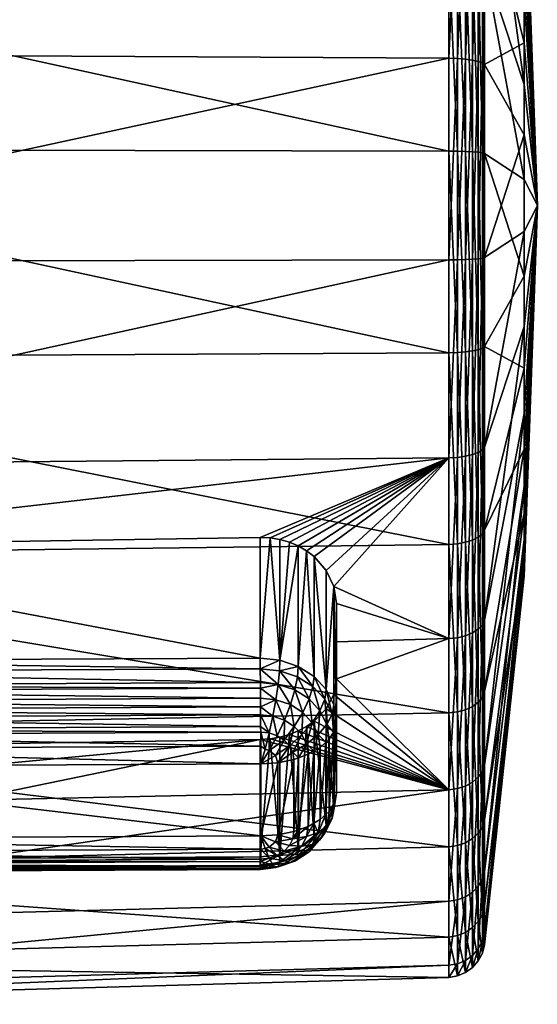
# Model space of a CAD drawing. Extents: x -0.098 to 0.124, y -0.272 to 0.001.
# Tile 61 of 88: x 0.111 to 0.124, y -0.065 to -0.04. Entities that reach past the tile are written whole.
import ezdxf

# ---------------------------------------------------------------- set-up
doc = ezdxf.new("R2010")
doc.units = 0
doc.layers.add('mesh', color=7, linetype='CONTINUOUS')

msp = doc.modelspace()

# ---------------------------------------------------------------- meshes
at = {"layer": 'mesh'}
mesh = msp.add_polyface(dxfattribs=at)
corners = [(0.122447, -0.040546, 0.02045), (0.122631, -0.035624, 0.018666), (0.122631, -0.040571, 0.020319), (0.122447, -0.035565, 0.018786), (0.122631, -0.031272, 0.015788), (0.122631, -0.03786, -0.018191), (0.122781, -0.037916, -0.018028), (0.122631, -0.033192, -0.015861), (0.122781, -0.042983, -0.019061), (0.122631, -0.042971, -0.019233), (0.122781, -0.040604, 0.020149), (0.122631, -0.045779, 0.020634), (0.122781, -0.035699, 0.018511), (0.122781, -0.031385, 0.015658), (0.122887, -0.037982, -0.017837), (0.122781, -0.033289, -0.015718), (0.122887, -0.042998, -0.01886), (0.122887, -0.040643, 0.019951), (0.122781, -0.045766, 0.020462), (0.122887, -0.035788, 0.018329), (0.122887, -0.031518, 0.015506), (0.122887, -0.033402, -0.015551), (0.122945, -0.038054, -0.017628), (0.122945, -0.043013, -0.01864), (0.122945, -0.040685, 0.019734), (0.122887, -0.045752, 0.020261), (0.122945, -0.035884, 0.018131), (0.122945, -0.031662, 0.015339), (0.122945, -0.033525, -0.015368), (0.123981, -0.035638, -0.003556), (0.123981, -0.037037, -0.005672), (0.124327, -0.044375, 0.000701), (0.123981, -0.038936, -0.007354), (0.123981, -0.035187, 0.003869), (0.123981, -0.03468, 0.001383), (0.123981, -0.034834, -0.001149), (0.123981, -0.040119, 0.009438), (0.123981, -0.038003, 0.008038), (0.123981, -0.03632, 0.006139), (0.123981, -0.042525, 0.010242), (0.123981, -0.041206, -0.008487), (0.122945, -0.029736, -0.012012), (0.122945, -0.045737, 0.020041), (0.123981, -0.043692, -0.008994)]
mesh.append_faces([[corners[k] for k in face] for face in [(0, 1, 2, 2), (3, 4, 1, 1), (5, 6, 7, 7), (5, 8, 6, 6), (9, 8, 5, 5), (2, 10, 11, 11), (2, 12, 10, 10), (1, 12, 2, 2), (1, 13, 12, 12), (6, 14, 15, 15), (6, 16, 14, 14), (8, 16, 6, 6), (10, 17, 18, 18), (10, 19, 17, 17), (12, 19, 10, 10), (12, 20, 19, 19), (15, 14, 21, 21), (14, 22, 21, 21), (14, 23, 22, 22), (16, 23, 14, 14), (17, 24, 25, 25), (17, 26, 24, 24), (19, 26, 17, 17), (19, 27, 26, 26), (21, 22, 28, 28), (29, 30, 31, 31), (31, 30, 32, 32), (33, 34, 31, 31), (31, 34, 35, 35), (31, 35, 29, 29), (36, 37, 31, 31), (31, 37, 38, 38), (31, 38, 33, 33), (31, 39, 36, 36), (31, 32, 40, 40), (30, 41, 32, 32), (37, 27, 38, 38), (36, 26, 37, 37), (36, 24, 26, 26), (39, 24, 36, 36), (39, 42, 24, 24), (43, 22, 23, 23), (40, 22, 43, 43), (40, 28, 22, 22), (32, 28, 40, 40)]])
mesh = msp.add_polyface(dxfattribs=at)
corners = [(0.122011, -0.037775, -0.018438), (0.122236, -0.037787, -0.018401), (0.122011, -0.033046, -0.016078), (0.122236, -0.042956, -0.019455), (0.122011, -0.042953, -0.019494), (0.122236, -0.048221, -0.019136), (0.122011, -0.048228, -0.019174), (0.122236, -0.053224, -0.017465), (0.122011, -0.053241, -0.0175), (0.122011, -0.050975, 0.019839), (0.122236, -0.045794, 0.020857), (0.122236, -0.050963, 0.019803), (0.122011, -0.045797, 0.020895), (0.122236, -0.040529, 0.020537), (0.122011, -0.040522, 0.020575), (0.122236, -0.035526, 0.018866), (0.122011, -0.035509, 0.018901), (0.122236, -0.031126, 0.015957), (0.122447, -0.037816, -0.018318), (0.122236, -0.033068, -0.016045), (0.122447, -0.042962, -0.019367), (0.122447, -0.048204, -0.019049), (0.122447, -0.053185, -0.017385), (0.122447, -0.045788, 0.020768), (0.122447, -0.050934, 0.019719), (0.122447, -0.040546, 0.02045), (0.122447, -0.035565, 0.018786), (0.122447, -0.031184, 0.01589), (0.122631, -0.03786, -0.018191), (0.122447, -0.033117, -0.015972), (0.122631, -0.042971, -0.019233), (0.122631, -0.048178, -0.018917), (0.122631, -0.053126, -0.017264), (0.122631, -0.045779, 0.020634), (0.122631, -0.040571, 0.020319), (0.122631, -0.035624, 0.018666), (0.097327, -0.048362, -0.019866), (0.097327, -0.042903, -0.020197), (0.097327, -0.037545, -0.019104), (0.097327, -0.032652, -0.016662), (0.097327, -0.040387, 0.021267), (0.097327, -0.045846, 0.021599), (0.097327, -0.051205, 0.020506)]
mesh.append_faces([[corners[k] for k in face] for face in [(0, 1, 2, 2), (0, 3, 1, 1), (4, 3, 0, 0), (4, 5, 3, 3), (6, 5, 4, 4), (6, 7, 5, 5), (8, 7, 6, 6), (9, 10, 11, 11), (12, 10, 9, 9), (12, 13, 10, 10), (14, 13, 12, 12), (14, 15, 13, 13), (16, 15, 14, 14), (16, 17, 15, 15), (1, 18, 19, 19), (1, 20, 18, 18), (3, 20, 1, 1), (3, 21, 20, 20), (5, 21, 3, 3), (5, 22, 21, 21), (7, 22, 5, 5), (11, 23, 24, 24), (10, 23, 11, 11), (10, 25, 23, 23), (13, 25, 10, 10), (13, 26, 25, 25), (15, 26, 13, 13), (15, 27, 26, 26), (18, 28, 29, 29), (18, 30, 28, 28), (20, 30, 18, 18), (21, 31, 20, 20), (22, 32, 21, 21), (23, 33, 24, 24), (25, 34, 23, 23), (26, 35, 25, 25), (6, 36, 8, 8), (4, 37, 6, 6), (0, 38, 4, 4), (2, 39, 0, 0), (14, 40, 16, 16), (14, 41, 40, 40), (12, 41, 14, 14), (12, 42, 41, 41), (9, 42, 12, 12)]])
mesh = msp.add_polyface(dxfattribs=at)
corners = [(0.09711, -0.037561, -0.019058), (0.097216, -0.042904, -0.020185), (0.097216, -0.037549, -0.019093), (0.09711, -0.051189, 0.020459), (0.097216, -0.045846, 0.021586), (0.097216, -0.051201, 0.020494), (0.097327, -0.037545, -0.019104), (0.097216, -0.032659, -0.016652), (0.097327, -0.042903, -0.020197), (0.097327, -0.048362, -0.019866), (0.097216, -0.04836, -0.019854), (0.097327, -0.05355, -0.018133), (0.097216, -0.053544, -0.018122), (0.097327, -0.045846, 0.021599), (0.097327, -0.051205, 0.020506), (0.097327, -0.040387, 0.021267), (0.097216, -0.04039, 0.021255), (0.097327, -0.0352, 0.019535), (0.097216, -0.035206, 0.019523), (0.122011, -0.048228, -0.019174), (0.122011, -0.042953, -0.019494), (0.122011, -0.037775, -0.018438), (0.097327, -0.032652, -0.016662), (0.122011, -0.035509, 0.018901), (0.096839, -0.037672, -0.018737), (0.096876, -0.042923, -0.019915), (0.096936, -0.037606, -0.018927), (0.096839, -0.051078, 0.020138), (0.096876, -0.045827, 0.021316), (0.096936, -0.051144, 0.020328), (0.097015, -0.042911, -0.020089), (0.097015, -0.048342, -0.019759), (0.096876, -0.048309, -0.019588), (0.096936, -0.053467, -0.017964), (0.097015, -0.045839, 0.02149), (0.097015, -0.040408, 0.02116), (0.096876, -0.040441, 0.02099), (0.096936, -0.035283, 0.019365), (0.097015, -0.032713, -0.016572), (0.09711, -0.053528, -0.018089), (0.09711, -0.035222, 0.01949)]
mesh.append_faces([[corners[k] for k in face] for face in [(0, 1, 2, 2), (3, 4, 5, 5), (2, 6, 7, 7), (2, 8, 6, 6), (1, 8, 2, 2), (1, 9, 8, 8), (10, 9, 1, 1), (10, 11, 9, 9), (12, 11, 10, 10), (5, 13, 14, 14), (4, 13, 5, 5), (4, 15, 13, 13), (16, 15, 4, 4), (16, 17, 15, 15), (18, 17, 16, 16), (19, 8, 9, 9), (20, 6, 8, 8), (21, 22, 6, 6), (23, 15, 17, 17), (24, 25, 26, 26), (27, 28, 29, 29), (25, 30, 26, 26), (25, 31, 30, 30), (32, 31, 25, 25), (32, 33, 31, 31), (28, 34, 29, 29), (28, 35, 34, 34), (36, 35, 28, 28), (36, 37, 35, 35), (26, 0, 38, 38), (26, 30, 0, 0), (33, 39, 31, 31), (29, 34, 3, 3), (37, 40, 35, 35), (0, 2, 38, 38), (30, 1, 0, 0), (30, 10, 1, 1), (31, 10, 30, 30), (31, 12, 10, 10), (39, 12, 31, 31), (34, 4, 3, 3), (34, 16, 4, 4), (35, 16, 34, 34), (35, 18, 16, 16), (40, 18, 35, 35)]])
mesh = msp.add_polyface(dxfattribs=at)
corners = [(0.122447, -0.042962, -0.019367), (0.122631, -0.048178, -0.018917), (0.122631, -0.042971, -0.019233), (0.122447, -0.048204, -0.019049), (0.122631, -0.053126, -0.017264), (0.122447, -0.050934, 0.019719), (0.122631, -0.045779, 0.020634), (0.122631, -0.05089, 0.019592), (0.122447, -0.045788, 0.020768), (0.122631, -0.040571, 0.020319), (0.122781, -0.048146, -0.018748), (0.122781, -0.042983, -0.019061), (0.122781, -0.053051, -0.017109), (0.122781, -0.045766, 0.020462), (0.122781, -0.050834, 0.019429), (0.122781, -0.040604, 0.020149), (0.122887, -0.048107, -0.01855), (0.122887, -0.042998, -0.01886), (0.122887, -0.052962, -0.016928), (0.122887, -0.045752, 0.020261), (0.122887, -0.050768, 0.019238), (0.122887, -0.040643, 0.019951), (0.122945, -0.048065, -0.018333), (0.122945, -0.043013, -0.01864), (0.122945, -0.052866, -0.016729), (0.122945, -0.045737, 0.020041), (0.122945, -0.050696, 0.019029), (0.122945, -0.040685, 0.019734), (0.123981, -0.047543, 0.009888), (0.123981, -0.045058, 0.010395), (0.124327, -0.044375, 0.000701), (0.123981, -0.042525, 0.010242), (0.123981, -0.053112, 0.004957), (0.123981, -0.051713, 0.007073), (0.123981, -0.049813, 0.008755), (0.123981, -0.053563, -0.002468), (0.123981, -0.05407, 0.000018), (0.123981, -0.048631, -0.008036), (0.123981, -0.050747, -0.006637), (0.123981, -0.052429, -0.004738), (0.123981, -0.041206, -0.008487), (0.123981, -0.043692, -0.008994), (0.123981, -0.046225, -0.00884), (0.122945, -0.055224, 0.016769)]
mesh.append_faces([[corners[k] for k in face] for face in [(0, 1, 2, 2), (3, 4, 1, 1), (5, 6, 7, 7), (8, 9, 6, 6), (2, 10, 11, 11), (1, 10, 2, 2), (1, 12, 10, 10), (4, 12, 1, 1), (7, 13, 14, 14), (6, 13, 7, 7), (6, 15, 13, 13), (11, 16, 17, 17), (10, 16, 11, 11), (10, 18, 16, 16), (12, 18, 10, 10), (14, 19, 20, 20), (13, 19, 14, 14), (13, 21, 19, 19), (17, 22, 23, 23), (16, 22, 17, 17), (16, 24, 22, 22), (18, 24, 16, 16), (20, 25, 26, 26), (19, 25, 20, 20), (19, 27, 25, 25), (28, 29, 30, 30), (30, 29, 31, 31), (32, 33, 30, 30), (30, 33, 34, 34), (30, 34, 28, 28), (35, 36, 30, 30), (37, 38, 30, 30), (30, 38, 39, 39), (40, 41, 30, 30), (30, 41, 42, 42), (30, 42, 37, 37), (29, 25, 31, 31), (29, 26, 25, 25), (28, 26, 29, 29), (34, 43, 28, 28), (37, 24, 38, 38), (37, 22, 24, 24), (42, 22, 37, 37), (42, 23, 22, 22), (41, 23, 42, 42)]])
mesh = msp.add_polyface(dxfattribs=at)
corners = [(0.122011, -0.053241, -0.0175), (0.122236, -0.057624, -0.014555), (0.122236, -0.053224, -0.017465), (0.122011, -0.057649, -0.014585), (0.122011, -0.055704, 0.017479), (0.122236, -0.050963, 0.019803), (0.122236, -0.055682, 0.017447), (0.122011, -0.050975, 0.019839), (0.122447, -0.057566, -0.014488), (0.122447, -0.053185, -0.017385), (0.122447, -0.050934, 0.019719), (0.122447, -0.055632, 0.017373), (0.122631, -0.057478, -0.014387), (0.122631, -0.053126, -0.017264), (0.122631, -0.05089, 0.019592), (0.122631, -0.055557, 0.017262), (0.122781, -0.057365, -0.014257), (0.122781, -0.053051, -0.017109), (0.122781, -0.050834, 0.019429), (0.122781, -0.055461, 0.017119), (0.122887, -0.057232, -0.014105), (0.122887, -0.052962, -0.016928), (0.122887, -0.050768, 0.019238), (0.122887, -0.055348, 0.016952), (0.122945, -0.057088, -0.013938), (0.122945, -0.052866, -0.016729), (0.122945, -0.055224, 0.016769), (0.122887, -0.05918, 0.013558), (0.122945, -0.050696, 0.019029), (0.119067, -0.056754, 0.016915), (0.119067, -0.055791, 0.017607), (0.122011, -0.05966, 0.013975), (0.117834, -0.053182, 0.019167), (0.117585, -0.053111, 0.019214), (0.118482, -0.053558, 0.018949), (0.118285, -0.053407, 0.019035), (0.118999, -0.05434, 0.018505), (0.118799, -0.05392, 0.018745), (0.119067, -0.054788, 0.018243), (0.124327, -0.044375, 0.000701), (0.123981, -0.05407, 0.000018), (0.123981, -0.053916, 0.00255), (0.123981, -0.053112, 0.004957), (0.123981, -0.052429, -0.004738), (0.123981, -0.053563, -0.002468), (0.123981, -0.047543, 0.009888), (0.123981, -0.049813, 0.008755), (0.122945, -0.059013, 0.013413), (0.123981, -0.051713, 0.007073), (0.122945, -0.061805, 0.009191), (0.122945, -0.063409, 0.004391), (0.122945, -0.063715, -0.000661), (0.122945, -0.062704, -0.00562), (0.122945, -0.060443, -0.010149), (0.123981, -0.050747, -0.006637)]
mesh.append_faces([[corners[k] for k in face] for face in [(0, 1, 2, 2), (3, 1, 0, 0), (4, 5, 6, 6), (7, 5, 4, 4), (2, 8, 9, 9), (1, 8, 2, 2), (6, 10, 11, 11), (5, 10, 6, 6), (9, 12, 13, 13), (8, 12, 9, 9), (11, 14, 15, 15), (10, 14, 11, 11), (13, 16, 17, 17), (12, 16, 13, 13), (15, 18, 19, 19), (14, 18, 15, 15), (17, 20, 21, 21), (16, 20, 17, 17), (19, 22, 23, 23), (18, 22, 19, 19), (21, 24, 25, 25), (20, 24, 21, 21), (23, 26, 27, 27), (23, 28, 26, 26), (22, 28, 23, 23), (29, 30, 4, 4), (31, 29, 4, 4), (32, 33, 7, 7), (34, 35, 7, 7), (7, 36, 37, 37), (4, 36, 7, 7), (4, 38, 36, 36), (30, 38, 4, 4), (39, 40, 41, 41), (39, 41, 42, 42), (39, 43, 44, 44), (45, 26, 28, 28), (46, 47, 26, 26), (48, 47, 46, 46), (42, 49, 48, 48), (41, 50, 42, 42), (40, 51, 41, 41), (44, 52, 40, 40), (43, 53, 44, 44), (54, 24, 43, 43), (54, 25, 24, 24)]])
mesh = msp.add_polyface(dxfattribs=at)
corners = [(0.122011, -0.05966, 0.013975), (0.097327, -0.063209, 0.009875), (0.097327, -0.060193, 0.014437), (0.122011, -0.062575, 0.009566), (0.097327, -0.064942, 0.004688), (0.122011, -0.06425, 0.004554), (0.097327, -0.065273, -0.000771), (0.122011, -0.06457, -0.000721), (0.097327, -0.06418, -0.00613), (0.122011, -0.063513, -0.0059), (0.097327, -0.061737, -0.011023), (0.122011, -0.061153, -0.010628), (0.097327, -0.058112, -0.015117), (0.122011, -0.057649, -0.014585), (0.097327, -0.05355, -0.018133), (0.122011, -0.053241, -0.0175), (0.097327, -0.048362, -0.019866), (0.122011, -0.050975, 0.019839), (0.101699, -0.053308, 0.019621), (0.097327, -0.051205, 0.020506), (0.117078, -0.061743, 0.021593), (0.101801, -0.061818, 0.021704), (0.101803, -0.061774, 0.021933), (0.117076, -0.061734, 0.021307), (0.101799, -0.061809, 0.021418), (0.117075, -0.061729, 0.021146), (0.101798, -0.061803, 0.021256), (0.117076, -0.057001, 0.024503), (0.101799, -0.057076, 0.024613), (0.101798, -0.056928, 0.024548), (0.117078, -0.057263, 0.024619), (0.101801, -0.057338, 0.024729), (0.11708, -0.057492, 0.024663), (0.101803, -0.057567, 0.024774), (0.101692, -0.058672, 0.024678), (0.101808, -0.059056, 0.024478), (0.101585, -0.058709, 0.024654), (0.101581, -0.058251, 0.024785), (0.101805, -0.058083, 0.024804), (0.101806, -0.058225, 0.0248), (0.101481, -0.057814, 0.024793), (0.101804, -0.057778, 0.024814), (0.101396, -0.057384, 0.024702), (0.101331, -0.056981, 0.024517), (0.101453, -0.061787, 0.021728), (0.101526, -0.061708, 0.022163), (0.101804, -0.061733, 0.022144), (0.101613, -0.061535, 0.022567), (0.101805, -0.06161, 0.022423), (0.101806, -0.061552, 0.022554), (0.101397, -0.061768, 0.021284), (0.117068, -0.056214, 0.023844), (0.10179, -0.056289, 0.023954), (0.101438, -0.058575, 0.016071), (0.10179, -0.061492, 0.020442), (0.101699, -0.058587, 0.016057), (0.117068, -0.058346, 0.015696), (0.117072, -0.061637, 0.0208), (0.101795, -0.061712, 0.02091), (0.117068, -0.061417, 0.020331), (0.117071, -0.056494, 0.02417), (0.101794, -0.056569, 0.02428), (0.117075, -0.056853, 0.024437), (0.101807, -0.05859, 0.024704), (0.101614, -0.061249, 0.022939), (0.101807, -0.061284, 0.022913), (0.101808, -0.060943, 0.023204), (0.10136, -0.061651, 0.020853)]
mesh.append_faces([[corners[k] for k in face] for face in [(0, 1, 2, 2), (3, 4, 1, 1), (5, 6, 4, 4), (7, 8, 6, 6), (9, 10, 8, 8), (11, 12, 10, 10), (13, 14, 12, 12), (15, 16, 14, 14), (17, 18, 19, 19), (20, 21, 22, 22), (23, 24, 21, 21), (25, 26, 24, 24), (27, 28, 29, 29), (30, 31, 28, 28), (32, 33, 31, 31), (34, 35, 36, 36), (37, 38, 39, 39), (40, 41, 38, 38), (33, 41, 40, 40), (42, 31, 33, 33), (42, 28, 31, 31), (43, 29, 28, 28), (44, 21, 24, 24), (45, 46, 22, 22), (45, 47, 46, 46), (47, 48, 46, 46), (47, 49, 48, 48), (50, 24, 26, 26), (44, 22, 21, 21), (44, 45, 22, 22), (18, 51, 52, 52), (53, 54, 55, 55), (56, 55, 54, 54), (57, 58, 26, 26), (59, 54, 58, 58), (60, 61, 52, 52), (62, 29, 61, 61), (34, 63, 35, 35), (37, 63, 34, 34), (37, 39, 63, 63), (64, 65, 47, 47), (66, 65, 64, 64), (65, 49, 47, 47), (50, 26, 58, 58), (67, 58, 54, 54)]])
mesh = msp.add_polyface(dxfattribs=at)
corners = [(0.097327, -0.060193, 0.014437), (0.101699, -0.058587, 0.016057), (0.117068, -0.058346, 0.015696), (0.122011, -0.05966, 0.013975), (0.122011, -0.062575, 0.009566), (0.097327, -0.063209, 0.009875), (0.122011, -0.06425, 0.004554), (0.097327, -0.064942, 0.004688), (0.122011, -0.06457, -0.000721), (0.097327, -0.065273, -0.000771), (0.122011, -0.063513, -0.0059), (0.097327, -0.06418, -0.00613), (0.122011, -0.061153, -0.010628), (0.097327, -0.061737, -0.011023), (0.122011, -0.057649, -0.014585), (0.097327, -0.058112, -0.015117), (0.122011, -0.053241, -0.0175), (0.097327, -0.05355, -0.018133), (0.117068, -0.053063, 0.019263), (0.101699, -0.053308, 0.019621), (0.122011, -0.050975, 0.019839), (0.117085, -0.060869, 0.023093), (0.101808, -0.059056, 0.024478), (0.117085, -0.058981, 0.024368), (0.101808, -0.060943, 0.023204), (0.117082, -0.061535, 0.022312), (0.101806, -0.061552, 0.022554), (0.117083, -0.061477, 0.022443), (0.101805, -0.06161, 0.022423), (0.117081, -0.061658, 0.022033), (0.101804, -0.061733, 0.022144), (0.11708, -0.061699, 0.021823), (0.101803, -0.061774, 0.021933), (0.117078, -0.061743, 0.021593), (0.117076, -0.061734, 0.021307), (0.101801, -0.061818, 0.021704), (0.117075, -0.061729, 0.021146), (0.101799, -0.061809, 0.021418), (0.117076, -0.057001, 0.024503), (0.101798, -0.056928, 0.024548), (0.117075, -0.056853, 0.024437), (0.117078, -0.057263, 0.024619), (0.101799, -0.057076, 0.024613), (0.11708, -0.057492, 0.024663), (0.101801, -0.057338, 0.024729), (0.117081, -0.057703, 0.024704), (0.101803, -0.057567, 0.024774), (0.101804, -0.057778, 0.024814), (0.117082, -0.058008, 0.024694), (0.101805, -0.058083, 0.024804), (0.117083, -0.058151, 0.024689), (0.101806, -0.058225, 0.0248), (0.117068, -0.056214, 0.023844), (0.10179, -0.061492, 0.020442), (0.117068, -0.061417, 0.020331), (0.117084, -0.06121, 0.022802), (0.101807, -0.061284, 0.022913), (0.117072, -0.061637, 0.0208), (0.101798, -0.061803, 0.021256), (0.101795, -0.061712, 0.02091), (0.117071, -0.056494, 0.02417), (0.10179, -0.056289, 0.023954), (0.101794, -0.056569, 0.02428), (0.117084, -0.058515, 0.024594), (0.101807, -0.05859, 0.024704), (0.1172, -0.058596, 0.024566)]
mesh.append_faces([[corners[k] for k in face] for face in [(0, 1, 2, 2), (3, 0, 2, 2), (4, 5, 3, 3), (6, 7, 4, 4), (8, 9, 6, 6), (10, 11, 8, 8), (12, 13, 10, 10), (14, 15, 12, 12), (16, 17, 14, 14), (18, 19, 20, 20), (21, 22, 23, 23), (21, 24, 22, 22), (25, 26, 27, 27), (25, 28, 26, 26), (29, 28, 25, 25), (29, 30, 28, 28), (31, 30, 29, 29), (31, 32, 30, 30), (33, 32, 31, 31), (34, 35, 33, 33), (36, 37, 34, 34), (38, 39, 40, 40), (41, 42, 38, 38), (43, 44, 41, 41), (45, 46, 43, 43), (45, 47, 46, 46), (48, 47, 45, 45), (48, 49, 47, 47), (50, 49, 48, 48), (50, 51, 49, 49), (19, 18, 52, 52), (2, 53, 54, 54), (55, 24, 21, 21), (55, 56, 24, 24), (27, 56, 55, 55), (27, 26, 56, 56), (57, 58, 36, 36), (54, 59, 57, 57), (60, 61, 52, 52), (40, 62, 60, 60), (63, 51, 50, 50), (63, 64, 51, 51), (23, 64, 63, 63), (23, 22, 64, 64), (65, 63, 50, 50)]])
mesh = msp.add_polyface(dxfattribs=at)
corners = [(0.122011, -0.050975, 0.019839), (0.117329, -0.053071, 0.019245), (0.117068, -0.053063, 0.019263), (0.117585, -0.053111, 0.019214), (0.118067, -0.053281, 0.019108), (0.117834, -0.053182, 0.019167), (0.118285, -0.053407, 0.019035), (0.118799, -0.05392, 0.018745), (0.118482, -0.053558, 0.018949), (0.118067, -0.056435, 0.023692), (0.117576, -0.056547, 0.024129), (0.117585, -0.056271, 0.023805), (0.118046, -0.056706, 0.024016), (0.11845, -0.056961, 0.02384), (0.118482, -0.056697, 0.023512), (0.11876, -0.057294, 0.023612), (0.118799, -0.057038, 0.023277), (0.118999, -0.057436, 0.023004), (0.118955, -0.057683, 0.023347), (0.117483, -0.057305, 0.024586), (0.117078, -0.057263, 0.024619), (0.117076, -0.057001, 0.024503), (0.117541, -0.056902, 0.0244), (0.117075, -0.056853, 0.024437), (0.11786, -0.057433, 0.024496), (0.117976, -0.057049, 0.024296), (0.118349, -0.057285, 0.024133), (0.118184, -0.057637, 0.024354), (0.118636, -0.057593, 0.023922), (0.117068, -0.056214, 0.023844), (0.118999, -0.05434, 0.018505), (0.119067, -0.057862, 0.02271), (0.119067, -0.054788, 0.018243), (0.119067, -0.055791, 0.017607), (0.119067, -0.056754, 0.016915), (0.119067, -0.05975, 0.021436), (0.117071, -0.056494, 0.02417)]
mesh.append_faces([[corners[k] for k in face] for face in [(0, 1, 2, 2), (0, 3, 1, 1), (0, 4, 5, 5), (0, 6, 4, 4), (0, 7, 8, 8), (9, 10, 11, 11), (9, 12, 10, 10), (9, 13, 12, 12), (14, 13, 9, 9), (14, 15, 13, 13), (16, 15, 14, 14), (17, 18, 16, 16), (19, 20, 21, 21), (22, 21, 23, 23), (22, 19, 21, 21), (22, 24, 19, 19), (25, 24, 22, 22), (26, 27, 25, 25), (10, 25, 22, 22), (12, 25, 10, 10), (12, 26, 25, 25), (13, 26, 12, 12), (13, 28, 26, 26), (15, 28, 13, 13), (1, 29, 2, 2), (1, 11, 29, 29), (3, 11, 1, 1), (5, 11, 3, 3), (4, 11, 5, 5), (4, 9, 11, 11), (6, 9, 4, 4), (6, 14, 9, 9), (8, 14, 6, 6), (8, 16, 14, 14), (7, 16, 8, 8), (30, 16, 7, 7), (30, 17, 16, 16), (30, 31, 17, 17), (32, 31, 30, 30), (33, 31, 32, 32), (34, 35, 33, 33), (22, 23, 36, 36), (36, 11, 10, 10), (29, 11, 36, 36), (10, 22, 36, 36)]])
mesh = msp.add_polyface(dxfattribs=at)
corners = [(0.122011, -0.057649, -0.014585), (0.122236, -0.061121, -0.010607), (0.122236, -0.057624, -0.014555), (0.122011, -0.05966, 0.013975), (0.122236, -0.055682, 0.017447), (0.122236, -0.059631, 0.01395), (0.122011, -0.055704, 0.017479), (0.122447, -0.061047, -0.010557), (0.122447, -0.057566, -0.014488), (0.122447, -0.055632, 0.017373), (0.122447, -0.059564, 0.013891), (0.122631, -0.060936, -0.010482), (0.122631, -0.057478, -0.014387), (0.122631, -0.055557, 0.017262), (0.122631, -0.059463, 0.013803), (0.122781, -0.060793, -0.010385), (0.122781, -0.057365, -0.014257), (0.122781, -0.055461, 0.017119), (0.122781, -0.059333, 0.01369), (0.122887, -0.060626, -0.010272), (0.122887, -0.057232, -0.014105), (0.122887, -0.055348, 0.016952), (0.122887, -0.05918, 0.013558), (0.122945, -0.060443, -0.010149), (0.122945, -0.057088, -0.013938), (0.122945, -0.055224, 0.016769), (0.122945, -0.059013, 0.013413), (0.118999, -0.057165, 0.016598), (0.119067, -0.056754, 0.016915), (0.118799, -0.057545, 0.016297), (0.118482, -0.057869, 0.016038), (0.118284, -0.058005, 0.01593), (0.118067, -0.05812, 0.01584), (0.117585, -0.058282, 0.015723), (0.117834, -0.058212, 0.015771), (0.117329, -0.058326, 0.015697), (0.123981, -0.051713, 0.007073), (0.122945, -0.061805, 0.009191), (0.123981, -0.052429, -0.004738), (0.118799, -0.057038, 0.023277), (0.118955, -0.057683, 0.023347), (0.11876, -0.057294, 0.023612), (0.118636, -0.057593, 0.023922), (0.118589, -0.058217, 0.023959), (0.118433, -0.057905, 0.024171), (0.118816, -0.057952, 0.023677), (0.118642, -0.058552, 0.023732), (0.118479, -0.058645, 0.02387), (0.118792, -0.058415, 0.02353), (0.118877, -0.058338, 0.023416), (0.118999, -0.060181, 0.02115), (0.118799, -0.060583, 0.020883), (0.119067, -0.055791, 0.017607), (0.119067, -0.05975, 0.021436), (0.119067, -0.057862, 0.02271), (0.118992, -0.058149, 0.023135), (0.118877, -0.060226, 0.022141), (0.118992, -0.060036, 0.02186), (0.118999, -0.057436, 0.023004)]
mesh.append_faces([[corners[k] for k in face] for face in [(0, 1, 2, 2), (3, 4, 5, 5), (6, 4, 3, 3), (2, 7, 8, 8), (5, 9, 10, 10), (4, 9, 5, 5), (8, 11, 12, 12), (10, 13, 14, 14), (9, 13, 10, 10), (12, 15, 16, 16), (14, 17, 18, 18), (13, 17, 14, 14), (16, 19, 20, 20), (18, 21, 22, 22), (17, 21, 18, 18), (20, 23, 24, 24), (22, 25, 26, 26), (3, 27, 28, 28), (3, 29, 27, 27), (30, 29, 3, 3), (3, 31, 30, 30), (3, 32, 31, 31), (3, 33, 34, 34), (3, 35, 33, 33), (36, 37, 26, 26), (38, 24, 23, 23), (39, 40, 41, 41), (42, 43, 44, 44), (45, 43, 42, 42), (43, 46, 47, 47), (43, 48, 46, 46), (45, 48, 43, 43), (45, 49, 48, 48), (41, 45, 42, 42), (40, 45, 41, 41), (50, 27, 29, 29), (50, 28, 27, 27), (30, 51, 29, 29), (52, 53, 54, 54), (55, 56, 49, 49), (54, 57, 55, 55), (58, 55, 40, 40), (54, 55, 58, 58), (55, 49, 45, 45), (40, 55, 45, 45)]])
mesh = msp.add_polyface(dxfattribs=at)
corners = [(0.122011, -0.061153, -0.010628), (0.122236, -0.061121, -0.010607), (0.122011, -0.057649, -0.014585), (0.122011, -0.05966, 0.013975), (0.122236, -0.059631, 0.01395), (0.122011, -0.062575, 0.009566), (0.122447, -0.061047, -0.010557), (0.122236, -0.057624, -0.014555), (0.122447, -0.063393, -0.005858), (0.122447, -0.059564, 0.013891), (0.122236, -0.06254, 0.00955), (0.122631, -0.060936, -0.010482), (0.122447, -0.057566, -0.014488), (0.122631, -0.063266, -0.005814), (0.122447, -0.062461, 0.009511), (0.122631, -0.059463, 0.013803), (0.122631, -0.06234, 0.009452), (0.122781, -0.060793, -0.010385), (0.122631, -0.057478, -0.014387), (0.122781, -0.063103, -0.005758), (0.122781, -0.059333, 0.01369), (0.122781, -0.062185, 0.009376), (0.122887, -0.060626, -0.010272), (0.122781, -0.057365, -0.014257), (0.122887, -0.062912, -0.005692), (0.122887, -0.05918, 0.013558), (0.122887, -0.062003, 0.009288), (0.122945, -0.060443, -0.010149), (0.122887, -0.057232, -0.014105), (0.122945, -0.062704, -0.00562), (0.122945, -0.059013, 0.013413), (0.122945, -0.061805, 0.009191), (0.117834, -0.058212, 0.015771), (0.118067, -0.05812, 0.01584), (0.117068, -0.058346, 0.015696), (0.117329, -0.058326, 0.015697), (0.123981, -0.053112, 0.004957), (0.122945, -0.063409, 0.004391), (0.123981, -0.053916, 0.00255), (0.122945, -0.063715, -0.000661), (0.123981, -0.05407, 0.000018), (0.123981, -0.053563, -0.002468), (0.118792, -0.058415, 0.02353), (0.118792, -0.060303, 0.022255), (0.118642, -0.06044, 0.022457), (0.118877, -0.058338, 0.023416), (0.118877, -0.060226, 0.022141), (0.118799, -0.060583, 0.020883), (0.118955, -0.060407, 0.021508), (0.118999, -0.060181, 0.02115), (0.11876, -0.060798, 0.021246), (0.118589, -0.060775, 0.022231), (0.118816, -0.060613, 0.021881), (0.118636, -0.060974, 0.021639), (0.119067, -0.05975, 0.021436), (0.119067, -0.056754, 0.016915), (0.118799, -0.057545, 0.016297), (0.118992, -0.058149, 0.023135), (0.118992, -0.060036, 0.02186), (0.119067, -0.057862, 0.02271)]
mesh.append_faces([[corners[k] for k in face] for face in [(0, 1, 2, 2), (3, 4, 5, 5), (1, 6, 7, 7), (1, 8, 6, 6), (4, 9, 10, 10), (6, 11, 12, 12), (6, 13, 11, 11), (14, 15, 16, 16), (9, 15, 14, 14), (11, 17, 18, 18), (11, 19, 17, 17), (16, 20, 21, 21), (15, 20, 16, 16), (17, 22, 23, 23), (17, 24, 22, 22), (21, 25, 26, 26), (20, 25, 21, 21), (22, 27, 28, 28), (22, 29, 27, 27), (26, 30, 31, 31), (25, 30, 26, 26), (32, 33, 3, 3), (34, 35, 3, 3), (36, 37, 31, 31), (38, 39, 37, 37), (40, 29, 39, 39), (41, 27, 29, 29), (42, 43, 44, 44), (45, 43, 42, 42), (45, 46, 43, 43), (47, 48, 49, 49), (47, 50, 48, 48), (51, 44, 43, 43), (52, 43, 46, 46), (52, 51, 43, 43), (48, 53, 52, 52), (50, 53, 48, 48), (54, 55, 49, 49), (56, 47, 49, 49), (57, 58, 46, 46), (59, 54, 58, 58), (52, 46, 58, 58), (58, 49, 48, 48), (54, 49, 58, 58), (48, 52, 58, 58)]])
mesh = msp.add_polyface(dxfattribs=at)
corners = [(0.117835, -0.058507, 0.024441), (0.11747, -0.058767, 0.024448), (0.117697, -0.058359, 0.024543), (0.117308, -0.058174, 0.024671), (0.117082, -0.058008, 0.024694), (0.117081, -0.057703, 0.024704), (0.117083, -0.058151, 0.024689), (0.1172, -0.058596, 0.024566), (0.117705, -0.057838, 0.024606), (0.117517, -0.058245, 0.024621), (0.117404, -0.057737, 0.024678), (0.117963, -0.058002, 0.024493), (0.118161, -0.058215, 0.024347), (0.117922, -0.05868, 0.024323), (0.118286, -0.058463, 0.024178), (0.117483, -0.057305, 0.024586), (0.11708, -0.057492, 0.024663), (0.117078, -0.057263, 0.024619), (0.118072, -0.058823, 0.024133), (0.117951, -0.058866, 0.024197), (0.118328, -0.058731, 0.023997), (0.118479, -0.058645, 0.02387), (0.11786, -0.057433, 0.024496), (0.118184, -0.057637, 0.024354), (0.118433, -0.057905, 0.024171), (0.118589, -0.058217, 0.023959), (0.117976, -0.057049, 0.024296), (0.118349, -0.057285, 0.024133), (0.118636, -0.057593, 0.023922), (0.118284, -0.058005, 0.01593), (0.118482, -0.060929, 0.020655), (0.118482, -0.057869, 0.016038), (0.118067, -0.05812, 0.01584), (0.118067, -0.061194, 0.020479), (0.117307, -0.058632, 0.02454), (0.117085, -0.058981, 0.024368), (0.117084, -0.058515, 0.024594), (0.11753, -0.058951, 0.024323)]
mesh.append_faces([[corners[k] for k in face] for face in [(0, 1, 2, 2), (3, 4, 5, 5), (3, 6, 4, 4), (7, 6, 3, 3), (8, 9, 10, 10), (8, 2, 9, 9), (11, 2, 8, 8), (11, 0, 2, 2), (12, 0, 11, 11), (12, 13, 0, 0), (14, 13, 12, 12), (15, 16, 17, 17), (13, 18, 19, 19), (14, 18, 13, 13), (14, 20, 18, 18), (21, 20, 14, 14), (15, 10, 16, 16), (15, 8, 10, 10), (22, 8, 15, 15), (22, 11, 8, 8), (23, 11, 22, 22), (23, 12, 11, 11), (24, 12, 23, 23), (24, 14, 12, 12), (25, 14, 24, 24), (25, 21, 14, 14), (26, 23, 22, 22), (27, 24, 23, 23), (28, 24, 27, 27), (10, 5, 16, 16), (10, 3, 5, 5), (9, 3, 10, 10), (29, 30, 31, 31), (32, 33, 29, 29), (34, 7, 3, 3), (35, 7, 34, 34), (7, 35, 36, 36), (37, 35, 1, 1), (2, 34, 9, 9), (2, 1, 34, 34), (0, 37, 1, 1), (13, 37, 0, 0), (13, 19, 37, 37), (1, 35, 34, 34), (9, 34, 3, 3)]])
mesh = msp.add_polyface(dxfattribs=at)
corners = [(0.118072, -0.058823, 0.024133), (0.117951, -0.060754, 0.022923), (0.117951, -0.058866, 0.024197), (0.118072, -0.060711, 0.022859), (0.118328, -0.058731, 0.023997), (0.118328, -0.060618, 0.022722), (0.118479, -0.058645, 0.02387), (0.118479, -0.060533, 0.022595), (0.118642, -0.058552, 0.023732), (0.118642, -0.06044, 0.022457), (0.118792, -0.058415, 0.02353), (0.118799, -0.060583, 0.020883), (0.11845, -0.061134, 0.021022), (0.11876, -0.060798, 0.021246), (0.118482, -0.060929, 0.020655), (0.118067, -0.061194, 0.020479), (0.118046, -0.061393, 0.020852), (0.1172, -0.061197, 0.02281), (0.117085, -0.060869, 0.023093), (0.117307, -0.061159, 0.022834), (0.117922, -0.06094, 0.022797), (0.118161, -0.061136, 0.022374), (0.117835, -0.061114, 0.022681), (0.118286, -0.060886, 0.022542), (0.118589, -0.060775, 0.022231), (0.118433, -0.061089, 0.022021), (0.118816, -0.060613, 0.021881), (0.118636, -0.060974, 0.021639), (0.118349, -0.061285, 0.021432), (0.118482, -0.057869, 0.016038), (0.118284, -0.058005, 0.01593), (0.117834, -0.058212, 0.015771), (0.118067, -0.05812, 0.01584), (0.117585, -0.06136, 0.020369), (0.117585, -0.058282, 0.015723), (0.117329, -0.058326, 0.015697), (0.117068, -0.061417, 0.020331), (0.117068, -0.058346, 0.015696), (0.11753, -0.058951, 0.024323), (0.117085, -0.058981, 0.024368), (0.11753, -0.060839, 0.023048), (0.11747, -0.061023, 0.022924), (0.117084, -0.06121, 0.022802)]
mesh.append_faces([[corners[k] for k in face] for face in [(0, 1, 2, 2), (0, 3, 1, 1), (4, 3, 0, 0), (4, 5, 3, 3), (6, 5, 4, 4), (6, 7, 5, 5), (8, 7, 6, 6), (8, 9, 7, 7), (10, 9, 8, 8), (11, 12, 13, 13), (14, 12, 11, 11), (15, 16, 14, 14), (17, 18, 19, 19), (20, 3, 5, 5), (20, 1, 3, 3), (21, 22, 23, 23), (24, 7, 9, 9), (24, 23, 7, 7), (24, 21, 23, 23), (25, 21, 24, 24), (26, 25, 24, 24), (27, 25, 26, 26), (23, 5, 7, 7), (23, 20, 5, 5), (22, 20, 23, 23), (13, 28, 27, 27), (12, 28, 13, 13), (29, 14, 11, 11), (30, 15, 14, 14), (31, 15, 32, 32), (31, 33, 15, 15), (34, 33, 31, 31), (35, 33, 34, 34), (35, 36, 33, 33), (37, 36, 35, 35), (38, 18, 39, 39), (38, 40, 18, 18), (2, 40, 38, 38), (2, 1, 40, 40), (41, 40, 20, 20), (18, 40, 41, 41), (17, 42, 18, 18), (40, 1, 20, 20), (19, 18, 41, 41), (22, 41, 20, 20)]])
mesh = msp.add_polyface(dxfattribs=at)
corners = [(0.122011, -0.061153, -0.010628), (0.122236, -0.063477, -0.005887), (0.122236, -0.061121, -0.010607), (0.122011, -0.063513, -0.0059), (0.122236, -0.064531, -0.000719), (0.122011, -0.06457, -0.000721), (0.122236, -0.064212, 0.004546), (0.122011, -0.06425, 0.004554), (0.122236, -0.06254, 0.00955), (0.122011, -0.062575, 0.009566), (0.122236, -0.059631, 0.01395), (0.122447, -0.063393, -0.005858), (0.122447, -0.064443, -0.000712), (0.122447, -0.064124, 0.00453), (0.122447, -0.062461, 0.009511), (0.122447, -0.059564, 0.013891), (0.122631, -0.063266, -0.005814), (0.122447, -0.061047, -0.010557), (0.122631, -0.064309, -0.000703), (0.122631, -0.063993, 0.004504), (0.122631, -0.06234, 0.009452), (0.122781, -0.063103, -0.005758), (0.122631, -0.060936, -0.010482), (0.122781, -0.064137, -0.000691), (0.122781, -0.063824, 0.004471), (0.122781, -0.062185, 0.009376), (0.122887, -0.062912, -0.005692), (0.122781, -0.060793, -0.010385), (0.122887, -0.063935, -0.000677), (0.122887, -0.063625, 0.004433), (0.122887, -0.062003, 0.009288), (0.122945, -0.062704, -0.00562), (0.122887, -0.060626, -0.010272), (0.122945, -0.063715, -0.000661), (0.122945, -0.063409, 0.004391), (0.122945, -0.061805, 0.009191)]
mesh.append_faces([[corners[k] for k in face] for face in [(0, 1, 2, 2), (3, 1, 0, 0), (3, 4, 1, 1), (5, 4, 3, 3), (5, 6, 4, 4), (7, 6, 5, 5), (7, 8, 6, 6), (9, 8, 7, 7), (9, 10, 8, 8), (1, 11, 2, 2), (1, 12, 11, 11), (4, 12, 1, 1), (4, 13, 12, 12), (6, 13, 4, 4), (6, 14, 13, 13), (8, 14, 6, 6), (8, 15, 14, 14), (11, 16, 17, 17), (11, 18, 16, 16), (12, 18, 11, 11), (12, 19, 18, 18), (13, 19, 12, 12), (13, 20, 19, 19), (14, 20, 13, 13), (16, 21, 22, 22), (16, 23, 21, 21), (18, 23, 16, 16), (18, 24, 23, 23), (19, 24, 18, 18), (19, 25, 24, 24), (20, 25, 19, 19), (21, 26, 27, 27), (21, 28, 26, 26), (23, 28, 21, 21), (23, 29, 28, 28), (24, 29, 23, 23), (24, 30, 29, 29), (25, 30, 24, 24), (26, 31, 32, 32), (26, 33, 31, 31), (28, 33, 26, 26), (28, 34, 33, 33), (29, 34, 28, 28), (29, 35, 34, 34), (30, 35, 29, 29)]])
mesh = msp.add_polyface(dxfattribs=at)
corners = [(0.118482, -0.060929, 0.020655), (0.118046, -0.061393, 0.020852), (0.11845, -0.061134, 0.021022), (0.118067, -0.061194, 0.020479), (0.117576, -0.061557, 0.020746), (0.117585, -0.06136, 0.020369), (0.117517, -0.061379, 0.022505), (0.117307, -0.061159, 0.022834), (0.117697, -0.061264, 0.022581), (0.1172, -0.061197, 0.02281), (0.117308, -0.061452, 0.022458), (0.118161, -0.061136, 0.022374), (0.117835, -0.061114, 0.022681), (0.117963, -0.061351, 0.022231), (0.117705, -0.061517, 0.022122), (0.117404, -0.061622, 0.022055), (0.117082, -0.061535, 0.022312), (0.117083, -0.061477, 0.022443), (0.117081, -0.061658, 0.022033), (0.11708, -0.061699, 0.021823), (0.118433, -0.061089, 0.022021), (0.118184, -0.061358, 0.021842), (0.11786, -0.061566, 0.021705), (0.117483, -0.061697, 0.02162), (0.118636, -0.060974, 0.021639), (0.118349, -0.061285, 0.021432), (0.117976, -0.061524, 0.021274), (0.117541, -0.061675, 0.021177), (0.117078, -0.061743, 0.021593), (0.117076, -0.061734, 0.021307), (0.117075, -0.061729, 0.021146), (0.117072, -0.061637, 0.0208), (0.117068, -0.061417, 0.020331), (0.11747, -0.061023, 0.022924), (0.117084, -0.06121, 0.022802)]
mesh.append_faces([[corners[k] for k in face] for face in [(0, 1, 2, 2), (3, 4, 1, 1), (5, 4, 3, 3), (6, 7, 8, 8), (6, 9, 7, 7), (10, 9, 6, 6), (11, 8, 12, 12), (13, 8, 11, 11), (13, 6, 8, 8), (14, 6, 13, 13), (14, 10, 6, 6), (15, 10, 14, 14), (10, 16, 17, 17), (15, 16, 10, 10), (15, 18, 16, 16), (19, 18, 15, 15), (20, 13, 11, 11), (21, 13, 20, 20), (21, 14, 13, 13), (22, 14, 21, 21), (22, 15, 14, 14), (23, 15, 22, 22), (23, 19, 15, 15), (24, 21, 20, 20), (25, 21, 24, 24), (25, 22, 21, 21), (26, 22, 25, 25), (26, 23, 22, 22), (27, 23, 26, 26), (23, 28, 19, 19), (23, 29, 28, 28), (27, 29, 23, 23), (27, 30, 29, 29), (2, 26, 25, 25), (1, 26, 2, 2), (1, 27, 26, 26), (4, 27, 1, 1), (5, 31, 4, 4), (32, 31, 5, 5), (8, 33, 12, 12), (8, 7, 33, 33), (10, 34, 9, 9), (10, 17, 34, 34), (31, 30, 27, 27), (4, 31, 27, 27)]])

doc.saveas('drawing.dxf')
